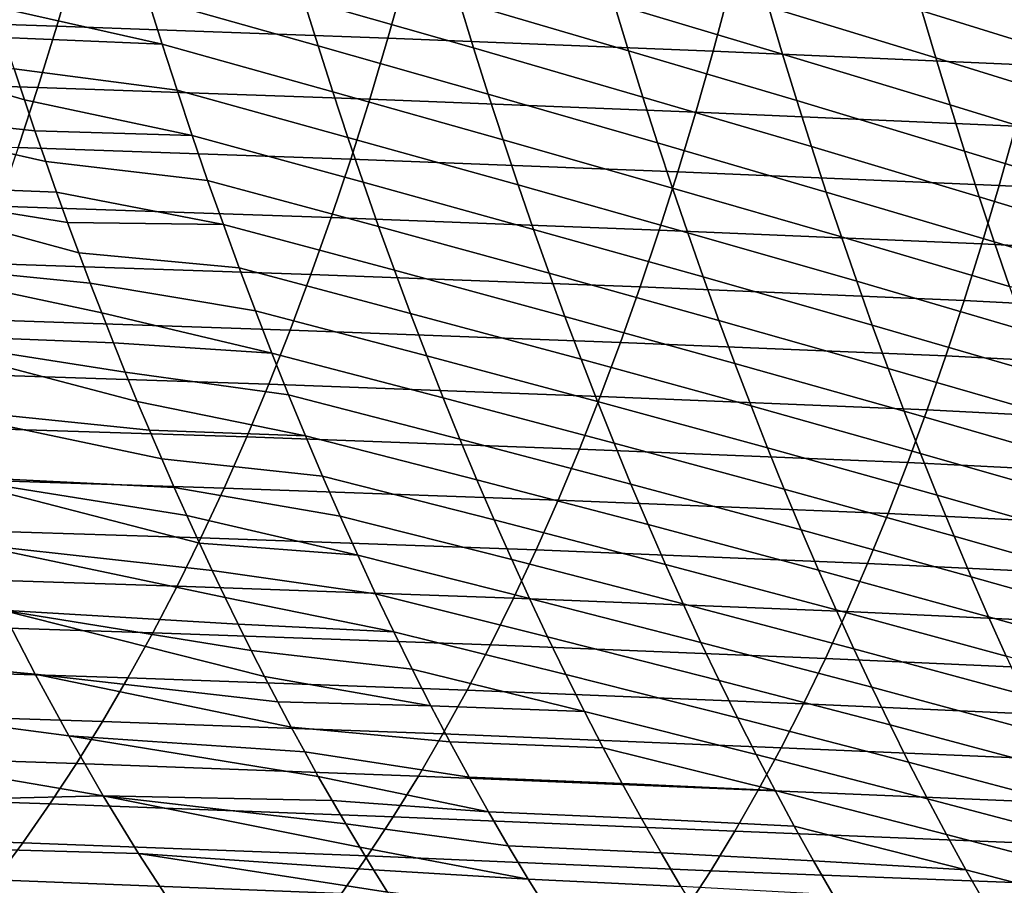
# Model space of a CAD drawing. Header units: metres. Extents: x -248 to 28, y -28 to 28.
# Tile 184 of 256: x -50.58 to -45.45, y -14.68 to -10.17. Entities that reach past the tile are written whole.
import ezdxf

# ---------------------------------------------------------------- set-up
doc = ezdxf.new("R2010")
doc.units = ezdxf.units.M
doc.layers.add('solid_10_061_053_XXX', color=7, linetype='CONTINUOUS')

msp = doc.modelspace()

# ---------------------------------------------------------------- linework, layer by layer
at = {"layer": 'solid_10_061_053_XXX'}
for points in [[(-50.387192, -10.207537, 108.637756), (-50.291885, -9.880888, 108.85025), (-52.044788, -9.822353, 109.444), (-52.142349, -10.149949, 109.227982)], [(-49.026306, -10.310185, 76.583336), (-49.915619, -10.05929, 76.949883), (-49.990887, -9.81322, 76.728493), (-49.101974, -10.066916, 76.355698)], [(-48.216393, -10.321287, 75.972984), (-49.101974, -10.066916, 76.355698), (-49.176357, -9.820406, 76.132202), (-48.291222, -10.07739, 75.74295)], [(-47.409729, -10.335464, 75.344185), (-48.291222, -10.07739, 75.74295), (-48.364773, -9.830336, 75.517166), (-47.483788, -10.090832, 75.111565)], [(-46.606731, -10.352846, 74.696877), (-47.483788, -10.090832, 75.111565), (-47.556576, -9.843127, 74.883308), (-46.680099, -10.107369, 74.461472)], [(-48.662285, -10.269799, 108.068947), (-48.570385, -9.944011, 108.277802), (-50.291885, -9.880888, 108.85025), (-50.387192, -10.207537, 108.637756)], [(-45.807796, -10.373559, 74.030991), (-46.680099, -10.107369, 74.461472), (-46.752197, -9.858902, 74.230568), (-45.880573, -10.127125, 73.792618)], [(-45.013367, -10.397728, 73.346504), (-45.880573, -10.127125, 73.792618), (-45.952084, -9.87778, 73.558884), (-45.085663, -10.150218, 73.104958)], [(-49.839069, -10.302032, 77.175308), (-50.714867, -10.105219, 77.571266), (-50.765896, -9.942522, 77.424217), (-49.915619, -10.05929, 76.949883)], [(-46.968796, -10.337377, 107.522629), (-46.881588, -10.012328, 107.727745), (-48.570385, -9.944011, 108.277802), (-48.662285, -10.269799, 108.068947)], [(-45.307896, -10.410905, 106.99987), (-45.226807, -10.086446, 107.20121), (-46.881588, -10.012328, 107.727745), (-46.968796, -10.337377, 107.522629)], [(-49.839069, -10.302032, 77.175308), (-50.662861, -10.26767, 77.721245), (-50.714867, -10.105219, 77.571266)], [(-48.94936, -10.550239, 76.815125), (-49.839069, -10.302032, 77.175308), (-49.915619, -10.05929, 76.949883), (-49.026306, -10.310185, 76.583336)], [(-48.140282, -10.562056, 76.207291), (-49.026306, -10.310185, 76.583336), (-49.101974, -10.066916, 76.355698), (-48.216393, -10.321287, 75.972984)], [(-47.334393, -10.577052, 75.581207), (-48.216393, -10.321287, 75.972984), (-48.291222, -10.07739, 75.74295), (-47.409729, -10.335464, 75.344185)], [(-46.532082, -10.595362, 74.936813), (-47.409729, -10.335464, 75.344185), (-47.483788, -10.090832, 75.111565), (-46.606731, -10.352846, 74.696877)], [(-50.486141, -10.527118, 108.418617), (-50.387192, -10.207537, 108.637756), (-52.142349, -10.149949, 109.227982), (-52.243793, -10.470515, 109.005257)], [(-45.733742, -10.617113, 74.274048), (-46.606731, -10.352846, 74.696877), (-46.680099, -10.107369, 74.461472), (-45.807796, -10.373559, 74.030991)], [(-44.939789, -10.642435, 73.592888), (-45.807796, -10.373559, 74.030991), (-45.880573, -10.127125, 73.792618), (-45.013367, -10.397728, 73.346504)], [(-50.50119, -10.75219, 78.188103), (-51.757519, -10.616608, 78.882408), (-51.896606, -10.198131, 78.487602), (-50.555981, -10.591335, 78.029778)], [(-50.609886, -10.42977, 77.874123), (-50.555981, -10.591335, 78.029778), (-51.896606, -10.198131, 78.487602)], [(-48.757572, -10.588482, 107.853516), (-48.662285, -10.269799, 108.068947), (-50.387192, -10.207537, 108.637756), (-50.486141, -10.527118, 108.418617)], [(-49.76123, -10.541471, 77.404778), (-50.609886, -10.42977, 77.874123), (-50.662861, -10.26767, 77.721245), (-49.839069, -10.302032, 77.175308)], [(-48.87112, -10.787101, 77.051071), (-49.76123, -10.541471, 77.404778), (-49.839069, -10.302032, 77.175308), (-48.94936, -10.550239, 76.815125)], [(-48.062881, -10.799721, 76.445877), (-48.94936, -10.550239, 76.815125), (-49.026306, -10.310185, 76.583336), (-48.140282, -10.562056, 76.207291)], [(-47.059116, -10.655275, 107.310974), (-46.968796, -10.337377, 107.522629), (-48.662285, -10.269799, 108.068947), (-48.757572, -10.588482, 107.853516)], [(-47.257763, -10.815623, 75.822639), (-48.140282, -10.562056, 76.207291), (-48.216393, -10.321287, 75.972984), (-47.334393, -10.577052, 75.581207)], [(-46.456142, -10.834944, 75.181313), (-47.334393, -10.577052, 75.581207), (-47.409729, -10.335464, 75.344185), (-46.532082, -10.595362, 74.936813)], [(-45.391815, -10.728169, 106.792023), (-45.307896, -10.410905, 106.99987), (-46.968796, -10.337377, 107.522629), (-47.059116, -10.655275, 107.310974)], [(-45.658394, -10.857817, 74.521828), (-46.532082, -10.595362, 74.936813), (-46.606731, -10.352846, 74.696877), (-45.733742, -10.617113, 74.274048)], [(-44.864918, -10.88437, 73.844162), (-45.733742, -10.617113, 74.274048), (-45.807796, -10.373559, 74.030991), (-44.939789, -10.642435, 73.592888)], [(-49.682106, -10.777629, 77.63829), (-50.555981, -10.591335, 78.029778), (-50.609886, -10.42977, 77.874123), (-49.76123, -10.541471, 77.404778)], [(-50.588688, -10.839518, 108.19297), (-50.486141, -10.527118, 108.418617), (-52.243793, -10.470515, 109.005257), (-52.34906, -10.783908, 108.775963)], [(-48.856205, -10.899973, 107.631615), (-48.757572, -10.588482, 107.853516), (-50.486141, -10.527118, 108.418617), (-50.588688, -10.839518, 108.19297)], [(-48.791595, -11.020796, 77.291191), (-49.682106, -10.777629, 77.63829), (-49.76123, -10.541471, 77.404778), (-48.87112, -10.787101, 77.051071)], [(-47.984192, -11.034308, 76.688766), (-48.87112, -10.787101, 77.051071), (-48.94936, -10.550239, 76.815125), (-48.062881, -10.799721, 76.445877)], [(-47.179844, -11.051205, 76.06852), (-48.062881, -10.799721, 76.445877), (-48.140282, -10.562056, 76.207291), (-47.257763, -10.815623, 75.822639)], [(-50.388763, -11.072111, 78.513275), (-51.614384, -11.024292, 79.288826), (-51.757519, -10.616608, 78.882408), (-50.445454, -10.912457, 78.349258)], [(-50.50119, -10.75219, 78.188103), (-50.445454, -10.912457, 78.349258), (-51.757519, -10.616608, 78.882408)], [(-49.682106, -10.777629, 77.63829), (-50.50119, -10.75219, 78.188103), (-50.555981, -10.591335, 78.029778)], [(-47.152527, -10.965973, 107.092865), (-47.059116, -10.655275, 107.310974), (-48.757572, -10.588482, 107.853516), (-48.856205, -10.899973, 107.631615)], [(-46.378906, -11.071623, 75.430405), (-47.257763, -10.815623, 75.822639), (-47.334393, -10.577052, 75.581207), (-46.456142, -10.834944, 75.181313)], [(-45.581741, -11.095698, 74.774368), (-46.456142, -10.834944, 75.181313), (-46.532082, -10.595362, 74.936813), (-45.658394, -10.857817, 74.521828)], [(-44.788738, -11.123565, 74.100365), (-45.658394, -10.857817, 74.521828), (-45.733742, -10.617113, 74.274048), (-44.864918, -10.88437, 73.844162)], [(-45.478558, -11.038219, 106.577705), (-45.391815, -10.728169, 106.792023), (-47.059116, -10.655275, 107.310974), (-47.152527, -10.965973, 107.092865)], [(-49.601696, -11.01053, 77.875847), (-50.445454, -10.912457, 78.349258), (-50.50119, -10.75219, 78.188103), (-49.682106, -10.777629, 77.63829)], [(-43.864094, -11.120744, 106.091927), (-43.784622, -10.808138, 106.304718), (-45.391815, -10.728169, 106.792023), (-45.478558, -11.038219, 106.577705)], [(-48.710777, -11.251349, 77.535484), (-49.601696, -11.01053, 77.875847), (-49.682106, -10.777629, 77.63829), (-48.791595, -11.020796, 77.291191)], [(-47.904205, -11.265846, 76.935974), (-48.791595, -11.020796, 77.291191), (-48.87112, -10.787101, 77.051071), (-47.984192, -11.034308, 76.688766)], [(-47.10062, -11.283825, 76.318871), (-47.984192, -11.034308, 76.688766), (-48.062881, -10.799721, 76.445877), (-47.179844, -11.051205, 76.06852)], [(-46.300362, -11.305427, 75.684128), (-47.179844, -11.051205, 76.06852), (-47.257763, -10.815623, 75.822639), (-46.378906, -11.071623, 75.430405)], [(-48.958145, -11.204188, 107.403343), (-48.856205, -10.899973, 107.631615), (-50.588688, -10.839518, 108.19297), (-50.694771, -11.14462, 107.960945)], [(-45.503777, -11.33079, 75.0317), (-46.378906, -11.071623, 75.430405), (-46.456142, -10.834944, 75.181313), (-45.581741, -11.095698, 74.774368)], [(-44.711239, -11.360048, 74.361557), (-45.581741, -11.095698, 74.774368), (-45.658394, -10.857817, 74.521828), (-44.788738, -11.123565, 74.100365)], [(-49.519993, -11.240196, 78.117455), (-50.388763, -11.072111, 78.513275), (-50.445454, -10.912457, 78.349258), (-49.601696, -11.01053, 77.875847)], [(-47.248993, -11.269416, 106.868385), (-47.152527, -10.965973, 107.092865), (-48.856205, -10.899973, 107.631615), (-48.958145, -11.204188, 107.403343)], [(-45.568096, -11.341033, 106.356995), (-45.478558, -11.038219, 106.577705), (-47.152527, -10.965973, 107.092865), (-47.248993, -11.269416, 106.868385)], [(-50.213516, -11.545436, 79.020897), (-51.467224, -11.421281, 79.706779), (-51.614384, -11.024292, 79.288826), (-50.27277, -11.388701, 78.849167)], [(-50.331181, -11.230931, 78.679977), (-50.27277, -11.388701, 78.849167), (-51.614384, -11.024292, 79.288826)], [(-50.388763, -11.072111, 78.513275), (-50.331181, -11.230931, 78.679977), (-51.614384, -11.024292, 79.288826)], [(-48.628666, -11.478786, 77.783958), (-49.519993, -11.240196, 78.117455), (-49.601696, -11.01053, 77.875847), (-48.710777, -11.251349, 77.535484)], [(-47.822918, -11.494359, 77.187508), (-48.710777, -11.251349, 77.535484), (-48.791595, -11.020796, 77.291191), (-47.904205, -11.265846, 76.935974)], [(-49.519993, -11.240196, 78.117455), (-50.331181, -11.230931, 78.679977), (-50.388763, -11.072111, 78.513275)], [(-47.020088, -11.513512, 76.573708), (-47.904205, -11.265846, 76.935974), (-47.984192, -11.034308, 76.688766), (-47.10062, -11.283825, 76.318871)], [(-46.220505, -11.536386, 75.942513), (-47.10062, -11.283825, 76.318871), (-47.179844, -11.051205, 76.06852), (-46.300362, -11.305427, 75.684128)], [(-45.424488, -11.56312, 75.293877), (-46.300362, -11.305427, 75.684128), (-46.378906, -11.071623, 75.430405), (-45.503777, -11.33079, 75.0317)], [(-43.945927, -11.425143, 105.873177), (-43.864094, -11.120744, 106.091927), (-45.478558, -11.038219, 106.577705), (-45.568096, -11.341033, 106.356995)], [(-44.632404, -11.593851, 74.627769), (-45.503777, -11.33079, 75.0317), (-45.581741, -11.095698, 74.774368), (-44.711239, -11.360048, 74.361557)], [(-49.063351, -11.501043, 107.168816), (-48.958145, -11.204188, 107.403343), (-50.694771, -11.14462, 107.960945), (-50.804344, -11.442312, 107.722672)], [(-49.437004, -11.466652, 78.363113), (-50.27277, -11.388701, 78.849167), (-50.331181, -11.230931, 78.679977), (-49.519993, -11.240196, 78.117455)], [(-47.348488, -11.565551, 106.637611), (-47.248993, -11.269416, 106.868385), (-48.958145, -11.204188, 107.403343), (-49.063351, -11.501043, 107.168816)], [(-48.545258, -11.703131, 78.036636), (-49.437004, -11.466652, 78.363113), (-49.519993, -11.240196, 78.117455), (-48.628666, -11.478786, 77.783958)], [(-47.740326, -11.719874, 77.443398), (-48.628666, -11.478786, 77.783958), (-48.710777, -11.251349, 77.535484), (-47.822918, -11.494359, 77.187508)], [(-46.938244, -11.740293, 76.833069), (-47.822918, -11.494359, 77.187508), (-47.904205, -11.265846, 76.935974), (-47.020088, -11.513512, 76.573708)], [(-45.660419, -11.636592, 106.129936), (-45.568096, -11.341033, 106.356995), (-47.248993, -11.269416, 106.868385), (-47.348488, -11.565551, 106.637611)], [(-46.139317, -11.764526, 76.205589), (-47.020088, -11.513512, 76.573708), (-47.10062, -11.283825, 76.318871), (-46.220505, -11.536386, 75.942513)], [(-45.343864, -11.792719, 75.560928), (-46.220505, -11.536386, 75.942513), (-46.300362, -11.305427, 75.684128), (-45.424488, -11.56312, 75.293877)], [(-44.552219, -11.825006, 74.899063), (-45.424488, -11.56312, 75.293877), (-45.503777, -11.33079, 75.0317), (-44.632404, -11.593851, 74.627769)], [(-44.030109, -11.721453, 105.648506), (-43.945927, -11.425143, 105.873177), (-45.568096, -11.341033, 106.356995), (-45.660419, -11.636592, 106.129936)], [(-50.092377, -11.855972, 79.372292), (-51.316071, -11.807674, 80.136185), (-51.467224, -11.421281, 79.706779), (-50.153362, -11.701265, 79.195343)], [(-50.213516, -11.545436, 79.020897), (-50.153362, -11.701265, 79.195343), (-51.467224, -11.421281, 79.706779)], [(-49.352722, -11.689919, 78.612816), (-50.213516, -11.545436, 79.020897), (-50.27277, -11.388701, 78.849167), (-49.437004, -11.466652, 78.363113)], [(-49.17178, -11.790455, 106.928146), (-49.063351, -11.501043, 107.168816), (-50.804344, -11.442312, 107.722672), (-50.917355, -11.732478, 107.478287)], [(-48.460545, -11.924408, 78.293518), (-49.352722, -11.689919, 78.612816), (-49.437004, -11.466652, 78.363113), (-48.545258, -11.703131, 78.036636)], [(-47.656422, -11.942418, 77.703659), (-48.545258, -11.703131, 78.036636), (-48.628666, -11.478786, 77.783958), (-47.740326, -11.719874, 77.443398)], [(-47.450981, -11.854326, 106.400635), (-47.348488, -11.565551, 106.637611), (-49.063351, -11.501043, 107.168816), (-49.17178, -11.790455, 106.928146)], [(-46.855072, -11.964195, 77.096962), (-47.740326, -11.719874, 77.443398), (-47.822918, -11.494359, 77.187508), (-46.938244, -11.740293, 76.833069)], [(-46.056801, -11.98988, 76.473389), (-46.938244, -11.740293, 76.833069), (-47.020088, -11.513512, 76.573708), (-46.139317, -11.764526, 76.205589)], [(-45.261894, -12.019616, 75.832909), (-46.139317, -11.764526, 76.205589), (-46.220505, -11.536386, 75.942513), (-45.343864, -11.792719, 75.560928)], [(-49.267151, -11.910021, 78.866577), (-50.153362, -11.701265, 79.195343), (-50.213516, -11.545436, 79.020897), (-49.352722, -11.689919, 78.612816)], [(-45.755516, -11.924875, 105.896584), (-45.660419, -11.636592, 106.129936), (-47.348488, -11.565551, 106.637611), (-47.450981, -11.854326, 106.400635)], [(-44.116631, -12.009779, 105.417976), (-44.030109, -11.721453, 105.648506), (-45.660419, -11.636592, 106.129936), (-45.755516, -11.924875, 105.896584)], [(-48.374531, -12.142641, 78.554611), (-49.267151, -11.910021, 78.866577), (-49.352722, -11.689919, 78.612816), (-48.460545, -11.924408, 78.293518)], [(-49.28339, -12.072338, 106.681427), (-49.17178, -11.790455, 106.928146), (-50.917355, -11.732478, 107.478287), (-51.033745, -12.015003, 107.227921)], [(-49.267151, -11.910021, 78.866577), (-50.092377, -11.855972, 79.372292), (-50.153362, -11.701265, 79.195343)], [(-47.571201, -12.162016, 77.9683), (-48.460545, -11.924408, 78.293518), (-48.545258, -11.703131, 78.036636), (-47.656422, -11.942418, 77.703659)], [(-46.770576, -12.185246, 77.365425), (-47.656422, -11.942418, 77.703659), (-47.740326, -11.719874, 77.443398), (-46.855072, -11.964195, 77.096962)], [(-45.972939, -12.212473, 76.745949), (-46.855072, -11.964195, 77.096962), (-46.938244, -11.740293, 76.833069), (-46.056801, -11.98988, 76.473389)], [(-47.556446, -12.135688, 106.157532), (-47.450981, -11.854326, 106.400635), (-49.17178, -11.790455, 106.928146), (-49.28339, -12.072338, 106.681427)], [(-45.178562, -12.24384, 76.109833), (-46.056801, -11.98988, 76.473389), (-46.139317, -11.764526, 76.205589), (-45.261894, -12.019616, 75.832909)], [(-49.904903, -12.312009, 79.916832), (-51.160946, -12.183567, 80.57695), (-51.316071, -11.807674, 80.136185), (-49.968178, -12.16129, 79.732948)], [(-50.030636, -12.009345, 79.551529), (-49.968178, -12.16129, 79.732948), (-51.316071, -11.807674, 80.136185)], [(-50.092377, -11.855972, 79.372292), (-50.030636, -12.009345, 79.551529), (-51.316071, -11.807674, 80.136185)], [(-49.18029, -12.12698, 79.124397), (-50.030636, -12.009345, 79.551529), (-50.092377, -11.855972, 79.372292), (-49.267151, -11.910021, 78.866577)], [(-45.853359, -12.205862, 105.657005), (-45.755516, -11.924875, 105.896584), (-47.450981, -11.854326, 106.400635), (-47.556446, -12.135688, 106.157532)], [(-48.287212, -12.357824, 78.819954), (-49.18029, -12.12698, 79.124397), (-49.267151, -11.910021, 78.866577), (-48.374531, -12.142641, 78.554611)], [(-47.484661, -12.378657, 78.237358), (-48.374531, -12.142641, 78.554611), (-48.460545, -11.924408, 78.293518), (-47.571201, -12.162016, 77.9683)], [(-46.684746, -12.403432, 77.638489), (-47.571201, -12.162016, 77.9683), (-47.656422, -11.942418, 77.703659), (-46.770576, -12.185246, 77.365425)], [(-44.205479, -12.29024, 105.18161), (-44.116631, -12.009779, 105.417976), (-45.755516, -11.924875, 105.896584), (-45.853359, -12.205862, 105.657005)], [(-45.887726, -12.43229, 77.023308), (-46.770576, -12.185246, 77.365425), (-46.855072, -11.964195, 77.096962), (-45.972939, -12.212473, 76.745949)], [(-45.093868, -12.465374, 76.391777), (-45.972939, -12.212473, 76.745949), (-46.056801, -11.98988, 76.473389), (-45.178562, -12.24384, 76.109833)], [(-49.398144, -12.346609, 106.428787), (-49.28339, -12.072338, 106.681427), (-51.033745, -12.015003, 107.227921), (-51.153465, -12.289776, 106.971703)], [(-49.092133, -12.340791, 79.386292), (-49.968178, -12.16129, 79.732948), (-50.030636, -12.009345, 79.551529), (-49.18029, -12.12698, 79.124397)], [(-47.664852, -12.409582, 105.908394), (-47.556446, -12.135688, 106.157532), (-49.28339, -12.072338, 106.681427), (-49.398144, -12.346609, 106.428787)], [(-48.198582, -12.569921, 79.089569), (-49.092133, -12.340791, 79.386292), (-49.18029, -12.12698, 79.124397), (-48.287212, -12.357824, 78.819954)], [(-47.396797, -12.592302, 78.51088), (-48.287212, -12.357824, 78.819954), (-48.374531, -12.142641, 78.554611), (-47.484661, -12.378657, 78.237358)], [(-45.953941, -12.479527, 105.411232), (-45.853359, -12.205862, 105.657005), (-47.556446, -12.135688, 106.157532), (-47.664852, -12.409582, 105.908394)], [(-49.776176, -12.609014, 80.291245), (-51.001854, -12.548959, 81.029091), (-51.160946, -12.183567, 80.57695), (-49.840878, -12.461319, 80.103004)], [(-49.904903, -12.312009, 79.916832), (-49.840878, -12.461319, 80.103004), (-51.160946, -12.183567, 80.57695)], [(-49.092133, -12.340791, 79.386292), (-49.904903, -12.312009, 79.916832), (-49.968178, -12.16129, 79.732948)], [(-46.597576, -12.618708, 77.916206), (-47.484661, -12.378657, 78.237358), (-47.571201, -12.162016, 77.9683), (-46.684746, -12.403432, 77.638489)], [(-45.801167, -12.649279, 77.305519), (-46.684746, -12.403432, 77.638489), (-46.770576, -12.185246, 77.365425), (-45.887726, -12.43229, 77.023308)], [(-44.296658, -12.562943, 104.939423), (-44.205479, -12.29024, 105.18161), (-45.853359, -12.205862, 105.657005), (-45.953941, -12.479527, 105.411232)], [(-45.007809, -12.684156, 76.678787), (-45.887726, -12.43229, 77.023308), (-45.972939, -12.212473, 76.745949), (-45.093868, -12.465374, 76.391777)], [(-49.515995, -12.613187, 106.170349), (-49.398144, -12.346609, 106.428787), (-51.153465, -12.289776, 106.971703), (-51.276455, -12.556699, 106.709808)], [(-49.002678, -12.551424, 79.65229), (-49.840878, -12.461319, 80.103004), (-49.904903, -12.312009, 79.916832), (-49.092133, -12.340791, 79.386292)], [(-47.776176, -12.675944, 105.653297), (-47.664852, -12.409582, 105.908394), (-49.398144, -12.346609, 106.428787), (-49.515995, -12.613187, 106.170349)], [(-48.108639, -12.778893, 79.363503), (-49.002678, -12.551424, 79.65229), (-49.092133, -12.340791, 79.386292), (-48.198582, -12.569921, 79.089569)], [(-47.30761, -12.802904, 78.78891), (-48.198582, -12.569921, 79.089569), (-48.287212, -12.357824, 78.819954), (-47.396797, -12.592302, 78.51088)], [(-46.057247, -12.745825, 105.159317), (-45.953941, -12.479527, 105.411232), (-47.664852, -12.409582, 105.908394), (-47.776176, -12.675944, 105.653297)], [(-46.509071, -12.831019, 78.198639), (-47.396797, -12.592302, 78.51088), (-47.484661, -12.378657, 78.237358), (-46.597576, -12.618708, 77.916206)], [(-45.713253, -12.863379, 77.592651), (-46.597576, -12.618708, 77.916206), (-46.684746, -12.403432, 77.638489), (-45.801167, -12.649279, 77.305519)], [(-48.911922, -12.758847, 79.922432), (-49.776176, -12.609014, 80.291245), (-49.840878, -12.461319, 80.103004), (-49.002678, -12.551424, 79.65229)], [(-44.920387, -12.900124, 76.970932), (-45.801167, -12.649279, 77.305519), (-45.887726, -12.43229, 77.023308), (-45.007809, -12.684156, 76.678787)], [(-44.390179, -12.827973, 104.691383), (-44.296658, -12.562943, 104.939423), (-45.953941, -12.479527, 105.411232), (-46.057247, -12.745825, 105.159317)], [(-49.636902, -12.871991, 105.906235), (-49.515995, -12.613187, 106.170349), (-51.276455, -12.556699, 106.709808), (-51.402653, -12.815677, 106.442413)], [(-49.578232, -13.041849, 80.867867), (-50.838776, -12.903758, 81.492722), (-51.001854, -12.548959, 81.029091), (-49.644882, -12.899228, 80.673584)], [(-49.710873, -12.754927, 80.481361), (-49.644882, -12.899228, 80.673584), (-51.001854, -12.548959, 81.029091)], [(-49.776176, -12.609014, 80.291245), (-49.710873, -12.754927, 80.481361), (-51.001854, -12.548959, 81.029091)], [(-48.017384, -12.984703, 79.6418), (-48.911922, -12.758847, 79.922432), (-49.002678, -12.551424, 79.65229), (-48.108639, -12.778893, 79.363503)], [(-48.819866, -12.963028, 80.196747), (-49.710873, -12.754927, 80.481361), (-49.776176, -12.609014, 80.291245), (-48.911922, -12.758847, 79.922432)], [(-47.890388, -12.934711, 105.392326), (-47.776176, -12.675944, 105.653297), (-49.515995, -12.613187, 106.170349), (-49.636902, -12.871991, 105.906235)], [(-47.217098, -13.010421, 79.071495), (-48.108639, -12.778893, 79.363503), (-48.198582, -12.569921, 79.089569), (-47.30761, -12.802904, 78.78891)], [(-46.419224, -13.04032, 78.485817), (-47.30761, -12.802904, 78.78891), (-47.396797, -12.592302, 78.51088), (-46.509071, -12.831019, 78.198639)], [(-45.623985, -13.074538, 77.88475), (-46.509071, -12.831019, 78.198639), (-46.597576, -12.618708, 77.916206), (-45.713253, -12.863379, 77.592651)], [(-44.831596, -13.113213, 77.268272), (-45.713253, -12.863379, 77.592651), (-45.801167, -12.649279, 77.305519), (-44.920387, -12.900124, 76.970932)], [(-46.163273, -13.004705, 104.901283), (-46.057247, -12.745825, 105.159317), (-47.776176, -12.675944, 105.653297), (-47.890388, -12.934711, 105.392326)], [(-48.819866, -12.963028, 80.196747), (-49.644882, -12.899228, 80.673584), (-49.710873, -12.754927, 80.481361)], [(-47.924805, -13.187312, 79.9245), (-48.819866, -12.963028, 80.196747), (-48.911922, -12.758847, 79.922432), (-48.017384, -12.984703, 79.6418)], [(-44.486046, -13.085359, 104.437477), (-44.390179, -12.827973, 104.691383), (-46.057247, -12.745825, 105.159317), (-46.163273, -13.004705, 104.901283)], [(-49.760818, -13.122942, 105.636581), (-49.636902, -12.871991, 105.906235), (-51.402653, -12.815677, 106.442413), (-51.532005, -13.066615, 106.169693)], [(-47.125252, -13.214808, 79.358681), (-48.017384, -12.984703, 79.6418), (-48.108639, -12.778893, 79.363503), (-47.217098, -13.010421, 79.071495)], [(-46.328037, -13.246557, 78.777809), (-47.217098, -13.010421, 79.071495), (-47.30761, -12.802904, 78.78891), (-46.419224, -13.04032, 78.485817)], [(-48.007465, -13.185815, 105.125565), (-47.890388, -12.934711, 105.392326), (-49.636902, -12.871991, 105.906235), (-49.760818, -13.122942, 105.636581)], [(-45.533367, -13.282696, 78.181877), (-46.419224, -13.04032, 78.485817), (-46.509071, -12.831019, 78.198639), (-45.623985, -13.074538, 77.88475)], [(-44.741436, -13.323359, 77.570869), (-45.623985, -13.074538, 77.88475), (-45.713253, -12.863379, 77.592651), (-44.831596, -13.113213, 77.268272)], [(-49.443195, -13.321481, 81.261864), (-50.671684, -13.247866, 81.967949), (-50.838776, -12.903758, 81.492722), (-49.510983, -13.182646, 81.064026)], [(-49.578232, -13.041849, 80.867867), (-49.510983, -13.182646, 81.064026), (-50.838776, -12.903758, 81.492722)], [(-48.726498, -13.163935, 80.475281), (-49.578232, -13.041849, 80.867867), (-49.644882, -12.899228, 80.673584), (-48.819866, -12.963028, 80.196747)], [(-47.830906, -13.386683, 80.211632), (-48.726498, -13.163935, 80.475281), (-48.819866, -12.963028, 80.196747), (-47.924805, -13.187312, 79.9245)], [(-46.272011, -13.256118, 104.637169), (-46.163273, -13.004705, 104.901283), (-47.890388, -12.934711, 105.392326), (-48.007465, -13.185815, 105.125565)], [(-47.032074, -13.41602, 79.650505), (-47.924805, -13.187312, 79.9245), (-48.017384, -12.984703, 79.6418), (-47.125252, -13.214808, 79.358681)], [(-46.235504, -13.449681, 79.074661), (-47.125252, -13.214808, 79.358681), (-47.217098, -13.010421, 79.071495), (-46.328037, -13.246557, 78.777809)], [(-44.58427, -13.33514, 104.177689), (-44.486046, -13.085359, 104.437477), (-46.163273, -13.004705, 104.901283), (-46.272011, -13.256118, 104.637169)], [(-49.887707, -13.365959, 105.361519), (-49.760818, -13.122942, 105.636581), (-51.532005, -13.066615, 106.169693), (-51.664448, -13.309418, 105.891815)], [(-48.631817, -13.361535, 80.758057), (-49.510983, -13.182646, 81.064026), (-49.578232, -13.041849, 80.867867), (-48.726498, -13.163935, 80.475281)], [(-45.441387, -13.487797, 78.484093), (-46.328037, -13.246557, 78.777809), (-46.419224, -13.04032, 78.485817), (-45.533367, -13.282696, 78.181877)], [(-44.64991, -13.5305, 77.878784), (-45.533367, -13.282696, 78.181877), (-45.623985, -13.074538, 77.88475), (-44.741436, -13.323359, 77.570869)], [(-48.127384, -13.429193, 104.853088), (-48.007465, -13.185815, 105.125565), (-49.760818, -13.122942, 105.636581), (-49.887707, -13.365959, 105.361519)], [(-48.631817, -13.361535, 80.758057), (-49.443195, -13.321481, 81.261864), (-49.510983, -13.182646, 81.064026)], [(-47.735683, -13.582778, 80.503258), (-48.631817, -13.361535, 80.758057), (-48.726498, -13.163935, 80.475281), (-47.830906, -13.386683, 80.211632)], [(-50.500557, -13.581187, 82.454872), (-51.733532, -13.469615, 83.050529), (-51.874287, -13.195416, 82.656311), (-50.671684, -13.247866, 81.967949)], [(-46.383453, -13.500011, 104.366997), (-46.272011, -13.256118, 104.637169), (-48.007465, -13.185815, 105.125565), (-48.127384, -13.429193, 104.853088)], [(-46.937561, -13.614016, 79.947029), (-47.830906, -13.386683, 80.211632), (-47.924805, -13.187312, 79.9245), (-47.032074, -13.41602, 79.650505)], [(-46.141628, -13.649641, 79.376427), (-47.032074, -13.41602, 79.650505), (-47.125252, -13.214808, 79.358681), (-46.235504, -13.449681, 79.074661)], [(-49.236443, -13.726645, 81.866158), (-50.500557, -13.581187, 82.454872), (-50.671684, -13.247866, 81.967949), (-49.305908, -13.593523, 81.662987)], [(-49.37484, -13.458435, 81.46151), (-49.305908, -13.593523, 81.662987), (-50.671684, -13.247866, 81.967949)], [(-49.443195, -13.321481, 81.261864), (-49.37484, -13.458435, 81.46151), (-50.671684, -13.247866, 81.967949)], [(-44.684845, -13.577318, 103.912018), (-44.58427, -13.33514, 104.177689), (-46.272011, -13.256118, 104.637169), (-46.383453, -13.500011, 104.366997)], [(-45.348053, -13.689784, 78.791451), (-46.235504, -13.449681, 79.074661), (-46.328037, -13.246557, 78.777809), (-45.441387, -13.487797, 78.484093)], [(-44.557014, -13.734573, 78.192078), (-45.441387, -13.487797, 78.484093), (-45.533367, -13.282696, 78.181877), (-44.64991, -13.5305, 77.878784)], [(-50.017525, -13.600963, 105.081177), (-49.887707, -13.365959, 105.361519), (-51.664448, -13.309418, 105.891815), (-51.799919, -13.54399, 105.608955)], [(-48.53582, -13.555799, 81.045113), (-49.37484, -13.458435, 81.46151), (-49.443195, -13.321481, 81.261864), (-48.631817, -13.361535, 80.758057)], [(-48.250118, -13.664777, 104.574989), (-48.127384, -13.429193, 104.853088), (-49.887707, -13.365959, 105.361519), (-50.017525, -13.600963, 105.081177)], [(-47.639133, -13.775559, 80.799393), (-48.53582, -13.555799, 81.045113), (-48.631817, -13.361535, 80.758057), (-47.735683, -13.582778, 80.503258)], [(-46.841709, -13.808749, 80.248283), (-47.735683, -13.582778, 80.503258), (-47.830906, -13.386683, 80.211632), (-46.937561, -13.614016, 79.947029)], [(-46.497585, -13.736337, 104.090797), (-46.383453, -13.500011, 104.366997), (-48.127384, -13.429193, 104.853088), (-48.250118, -13.664777, 104.574989)], [(-46.046398, -13.846388, 79.683151), (-46.937561, -13.614016, 79.947029), (-47.032074, -13.41602, 79.650505), (-46.141628, -13.649641, 79.376427)], [(-50.325375, -13.903624, 82.953613), (-51.590214, -13.735731, 83.451561), (-51.733532, -13.469615, 83.050529), (-50.500557, -13.581187, 82.454872)], [(-48.438507, -13.746692, 81.336487), (-49.305908, -13.593523, 81.662987), (-49.37484, -13.458435, 81.46151), (-48.53582, -13.555799, 81.045113)], [(-45.253361, -13.888601, 79.104004), (-46.141628, -13.649641, 79.376427), (-46.235504, -13.449681, 79.074661), (-45.348053, -13.689784, 78.791451)], [(-44.684845, -13.577318, 103.912018), (-46.383453, -13.500011, 104.366997), (-46.497585, -13.736337, 104.090797), (-44.787769, -13.811899, 103.640472)], [(-50.150227, -13.827871, 104.795685), (-50.017525, -13.600963, 105.081177), (-51.799919, -13.54399, 105.608955), (-51.938366, -13.770238, 105.321297)], [(-49.096081, -13.986735, 82.277138), (-50.325375, -13.903624, 82.953613), (-50.500557, -13.581187, 82.454872), (-49.166504, -13.85771, 82.070869)], [(-49.236443, -13.726645, 81.866158), (-49.166504, -13.85771, 82.070869), (-50.500557, -13.581187, 82.454872)], [(-47.639133, -13.775559, 80.799393), (-48.438507, -13.746692, 81.336487), (-48.53582, -13.555799, 81.045113)], [(-46.744518, -14.000177, 80.554329), (-47.639133, -13.775559, 80.799393), (-47.735683, -13.582778, 80.503258), (-46.841709, -13.808749, 80.248283)], [(-48.375637, -13.892504, 104.291344), (-48.250118, -13.664777, 104.574989), (-50.017525, -13.600963, 105.081177), (-50.150227, -13.827871, 104.795685)], [(-48.438507, -13.746692, 81.336487), (-49.236443, -13.726645, 81.866158), (-49.305908, -13.593523, 81.662987)], [(-45.949821, -14.03987, 79.994896), (-46.841709, -13.808749, 80.248283), (-46.937561, -13.614016, 79.947029), (-46.046398, -13.846388, 79.683151)], [(-46.61441, -13.965042, 103.808609), (-46.497585, -13.736337, 104.090797), (-48.250118, -13.664777, 104.574989), (-48.375637, -13.892504, 104.291344)], [(-45.157307, -14.08419, 79.421806), (-46.046398, -13.846388, 79.683151), (-46.141628, -13.649641, 79.376427), (-45.253361, -13.888601, 79.104004)], [(-50.146107, -14.215039, 83.46431), (-51.444595, -13.993316, 83.858696), (-51.590214, -13.735731, 83.451561), (-50.325375, -13.903624, 82.953613)], [(-48.438507, -13.746692, 81.336487), (-48.339867, -13.934184, 81.63221), (-49.166504, -13.85771, 82.070869), (-49.236443, -13.726645, 81.866158)], [(-47.639133, -13.775559, 80.799393), (-47.541248, -13.96499, 81.100098), (-48.339867, -13.934184, 81.63221), (-48.438507, -13.746692, 81.336487)], [(-44.787769, -13.811899, 103.640472), (-46.497585, -13.736337, 104.090797), (-46.61441, -13.965042, 103.808609), (-44.89304, -14.03889, 103.363052)], [(-50.28577, -14.046607, 104.505173), (-50.150227, -13.827871, 104.795685), (-51.938366, -13.770238, 105.321297), (-52.079723, -13.988067, 105.029007)], [(-46.645981, -14.188252, 80.865204), (-47.541248, -13.96499, 81.100098), (-47.639133, -13.775559, 80.799393), (-46.744518, -14.000177, 80.554329)], [(-48.503922, -14.112308, 104.002228), (-48.375637, -13.892504, 104.291344), (-50.150227, -13.827871, 104.795685), (-50.28577, -14.046607, 104.505173)], [(-45.851891, -14.230035, 80.311707), (-46.744518, -14.000177, 80.554329), (-46.841709, -13.808749, 80.248283), (-45.949821, -14.03987, 79.994896)], [(-45.059891, -14.276493, 79.744934), (-45.949821, -14.03987, 79.994896), (-46.046398, -13.846388, 79.683151), (-45.157307, -14.08419, 79.421806)], [(-48.239902, -14.118239, 81.93232), (-49.096081, -13.986735, 82.277138), (-49.166504, -13.85771, 82.070869), (-48.339867, -13.934184, 81.63221)], [(-46.73391, -14.186077, 103.520454), (-46.61441, -13.965042, 103.808609), (-48.375637, -13.892504, 104.291344), (-48.503922, -14.112308, 104.002228)], [(-49.02515, -14.113779, 82.485062), (-48.953754, -14.238736, 82.694504), (-50.146107, -14.215039, 83.46431), (-50.325375, -13.903624, 82.953613)], [(-49.096081, -13.986735, 82.277138), (-49.02515, -14.113779, 82.485062), (-50.325375, -13.903624, 82.953613)], [(-47.541248, -13.96499, 81.100098), (-47.442032, -14.151027, 81.405403), (-48.239902, -14.118239, 81.93232), (-48.339867, -13.934184, 81.63221)], [(-50.424099, -14.2571, 104.20974), (-50.28577, -14.046607, 104.505173), (-52.079723, -13.988067, 105.029007), (-52.223919, -14.197402, 104.732231)], [(-50.146107, -14.215039, 83.46431), (-51.296688, -14.242328, 84.271889), (-51.444595, -13.993316, 83.858696)], [(-48.138603, -14.298783, 82.236885), (-49.02515, -14.113779, 82.485062), (-49.096081, -13.986735, 82.277138), (-48.239902, -14.118239, 81.93232)], [(-46.645981, -14.188252, 80.865204), (-47.442032, -14.151027, 81.405403), (-47.541248, -13.96499, 81.100098)], [(-45.752613, -14.416785, 80.633659), (-46.645981, -14.188252, 80.865204), (-46.744518, -14.000177, 80.554329), (-45.851891, -14.230035, 80.311707)], [(-44.89304, -14.03889, 103.363052), (-46.61441, -13.965042, 103.808609), (-46.73391, -14.186077, 103.520454), (-45.000656, -14.258294, 103.079773)], [(-48.634937, -14.324125, 103.70771), (-48.503922, -14.112308, 104.002228), (-50.28577, -14.046607, 104.505173), (-50.424099, -14.2571, 104.20974)], [(-44.961121, -14.465403, 80.073448), (-45.851891, -14.230035, 80.311707), (-45.949821, -14.03987, 79.994896), (-45.059891, -14.276493, 79.744934)], [(-48.138603, -14.298783, 82.236885), (-48.953754, -14.238736, 82.694504), (-49.02515, -14.113779, 82.485062)], [(-46.856079, -14.399384, 103.226341), (-46.73391, -14.186077, 103.520454), (-48.503922, -14.112308, 104.002228), (-48.634937, -14.324125, 103.70771)], [(-47.442032, -14.151027, 81.405403), (-47.341473, -14.333589, 81.715385), (-48.138603, -14.298783, 82.236885), (-48.239902, -14.118239, 81.93232)], [(-46.645981, -14.188252, 80.865204), (-46.546104, -14.372885, 81.180977), (-47.341473, -14.333589, 81.715385), (-47.442032, -14.151027, 81.405403)], [(-50.565147, -14.459309, 103.909447), (-50.424099, -14.2571, 104.20974), (-52.223919, -14.197402, 104.732231), (-52.37085, -14.398215, 104.431068)], [(-45.000656, -14.258294, 103.079773), (-46.73391, -14.186077, 103.520454), (-46.856079, -14.399384, 103.226341), (-45.110622, -14.470098, 102.790619)], [(-45.651997, -14.59999, 80.960854), (-46.546104, -14.372885, 81.180977), (-46.645981, -14.188252, 80.865204), (-45.752613, -14.416785, 80.633659)], [(-50.146107, -14.215039, 83.46431), (-49.962654, -14.515064, 83.987328), (-51.146713, -14.482215, 84.690521), (-51.296688, -14.242328, 84.271889)], [(-48.768642, -14.527899, 103.407791), (-48.634937, -14.324125, 103.70771), (-50.424099, -14.2571, 104.20974), (-50.565147, -14.459309, 103.909447)], [(-48.737103, -14.600408, 83.331215), (-49.962654, -14.515064, 83.987328), (-50.146107, -14.215039, 83.46431), (-48.80975, -14.482032, 83.117516)], [(-48.88195, -14.361501, 82.905342), (-48.80975, -14.482032, 83.117516), (-50.146107, -14.215039, 83.46431)], [(-48.953754, -14.238736, 82.694504), (-48.88195, -14.361501, 82.905342), (-50.146107, -14.215039, 83.46431)], [(-48.035961, -14.475713, 82.545982), (-48.88195, -14.361501, 82.905342), (-48.953754, -14.238736, 82.694504), (-48.138603, -14.298783, 82.236885)], [(-44.861015, -14.650782, 80.407448), (-45.752613, -14.416785, 80.633659), (-45.851891, -14.230035, 80.311707), (-44.961121, -14.465403, 80.073448)], [(-47.341473, -14.333589, 81.715385), (-47.239578, -14.512564, 82.030136), (-48.035961, -14.475713, 82.545982), (-48.138603, -14.298783, 82.236885)], [(-47.931965, -14.648921, 82.859711), (-48.80975, -14.482032, 83.117516), (-48.88195, -14.361501, 82.905342), (-48.035961, -14.475713, 82.545982)], [(-46.980907, -14.604885, 102.926239), (-46.856079, -14.399384, 103.226341), (-48.634937, -14.324125, 103.70771), (-48.768642, -14.527899, 103.407791)], [(-46.546104, -14.372885, 81.180977), (-46.444885, -14.553953, 81.501755), (-47.239578, -14.512564, 82.030136), (-47.341473, -14.333589, 81.715385)], [(-50.708828, -14.653192, 103.60434), (-50.565147, -14.459309, 103.909447), (-52.37085, -14.398215, 104.431068), (-52.520405, -14.590481, 104.125626)], [(-45.110622, -14.470098, 102.790619), (-46.856079, -14.399384, 103.226341), (-46.980907, -14.604885, 102.926239), (-45.222942, -14.674252, 102.495522)], [(-45.651997, -14.59999, 80.960854), (-46.444885, -14.553953, 81.501755), (-46.546104, -14.372885, 81.180977)], [(-48.904987, -14.72357, 103.10247), (-48.768642, -14.527899, 103.407791), (-50.565147, -14.459309, 103.909447), (-50.708828, -14.653192, 103.60434)], [(-44.759586, -14.832493, 80.74704), (-45.651997, -14.59999, 80.960854), (-45.752613, -14.416785, 80.633659), (-44.861015, -14.650782, 80.407448)], [(-49.962654, -14.515064, 83.987328), (-49.774899, -14.803247, 84.523094), (-50.994656, -14.712873, 85.114647), (-51.146713, -14.482215, 84.690521)], [(-48.664062, -14.716532, 83.546288), (-48.590687, -14.830303, 83.762566), (-49.774899, -14.803247, 84.523094), (-49.962654, -14.515064, 83.987328)], [(-48.737103, -14.600408, 83.331215), (-48.664062, -14.716532, 83.546288), (-49.962654, -14.515064, 83.987328)], [(-47.931965, -14.648921, 82.859711), (-48.737103, -14.600408, 83.331215), (-48.80975, -14.482032, 83.117516)], [(-47.239578, -14.512564, 82.030136), (-47.136337, -14.687838, 82.349731), (-47.931965, -14.648921, 82.859711), (-48.035961, -14.475713, 82.545982)], [(-46.444885, -14.553953, 81.501755), (-46.342331, -14.731337, 81.827621), (-47.136337, -14.687838, 82.349731), (-47.239578, -14.512564, 82.030136)], [(-47.108383, -14.802505, 102.620079), (-46.980907, -14.604885, 102.926239), (-48.768642, -14.527899, 103.407791), (-48.904987, -14.72357, 103.10247)], [(-45.651997, -14.59999, 80.960854), (-45.550049, -14.77952, 81.293381), (-46.342331, -14.731337, 81.827621), (-46.444885, -14.553953, 81.501755)], [(-47.826611, -14.818305, 83.178154), (-48.664062, -14.716532, 83.546288), (-48.737103, -14.600408, 83.331215), (-47.931965, -14.648921, 82.859711)], [(-45.222942, -14.674252, 102.495522), (-46.980907, -14.604885, 102.926239), (-47.108383, -14.802505, 102.620079), (-45.337631, -14.870695, 102.194427)], [(-44.759586, -14.832493, 80.74704), (-45.550049, -14.77952, 81.293381), (-45.651997, -14.59999, 80.960854)], [(-49.043934, -14.911081, 102.791748), (-48.904987, -14.72357, 103.10247), (-50.708828, -14.653192, 103.60434), (-50.855072, -14.838708, 103.294464)], [(-47.136337, -14.687838, 82.349731), (-47.031746, -14.859299, 82.674278), (-47.826611, -14.818305, 83.178154), (-47.931965, -14.648921, 82.859711)]]:
    msp.add_3dface(points, dxfattribs=at)

doc.saveas('drawing.dxf')
